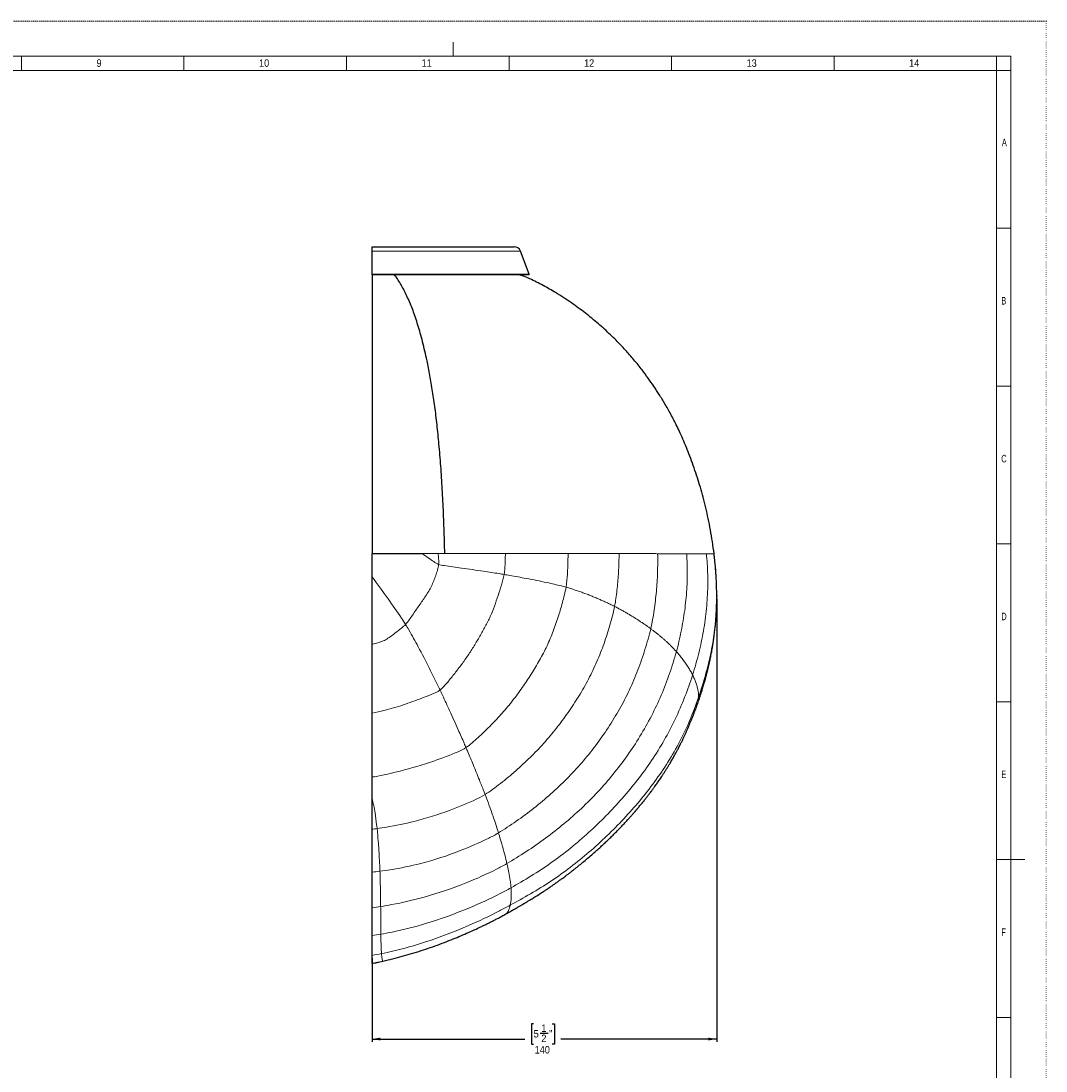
# Model space of a CAD drawing. Header units: millimetres. Extents: x 0 to 841, y 0 to 594.
# Tile 5 of 5: x 478 to 841, y 222 to 594. Entities that reach past the tile are written whole.
import ezdxf

# ---------------------------------------------------------------- set-up
doc = ezdxf.new("R2010")
doc.units = ezdxf.units.MM
doc.header["$PDSIZE"] = -1
doc.linetypes.add('SLD-Punti', pattern=[0.635, 0, -0.635])
doc.linetypes.add('SLD-Solido', pattern=[0])
doc.layers.add('FORMAT', color=7, linetype='SLD-Solido')
doc.styles.add('SLDTEXTSTYLE2', font='ARIALN.TTF', dxfattribs={"width": 0.87})
doc.styles.add('SLDTEXTSTYLE3', font='GOTHIC.TTF', dxfattribs={"width": 0.913})
doc.dimstyles.new('SLDDIMSTYLE0', dxfattribs={"dimtxt": 2.645833, "dimasz": 3, "dimexe": 0, "dimexo": 0.0625, "dimgap": 0.661458, "dimtad": 0, "dimdec": 1, "dimrnd": 1e-09, "dimzin": 12, "dimdsep": 46, "dimtxsty": 'SLDTEXTSTYLE3', "dimsah": 1, "dimcen": 0.09, "dimadec": 0, "dimazin": 3, "dimtfac": 1, "dimtdec": 1, "dimtofl": 0, "dimtmove": 0, "dimatfit": 3, "dimfxl": 1, "dimfrac": 2, "dimtolj": 1, "dimtzin": 12, "dimarcsym": 0})

# ---------------------------------------------------------------- blocks, each defined once
blk = doc.blocks.new('_D_3')
at = {"layer": 'FORMAT', "color": 7}
for p, q in [((724.34, 389.41), (724.34, 232.47)), ((602.25, 262.1), (602.25, 232.47)), ((659.51, 238.8), (658.71, 238.8)), ((658.71, 238.8), (658.71, 231.67)), ((666.07, 238.8), (666.88, 238.8)), ((666.88, 238.8), (666.88, 231.67)), ((661.85, 235.51), (664.59, 235.51)), ((602.25, 233.47), (656.39, 233.47)), ((658.71, 231.67), (659.51, 231.67)), ((666.88, 231.67), (666.07, 231.67)), ((724.34, 233.47), (669.19, 233.47))]:
    blk.add_line(p, q, dxfattribs=at)
for points in [[(602.25, 233.47), (605.25, 232.97), (605.25, 233.97)], [(724.34, 233.47), (721.34, 233.97), (721.34, 232.97)]]:
    blk.add_solid(points, dxfattribs=at)
at = {"layer": 'FORMAT', "color": 7, "attachment_point": 1, "style": 'SLDTEXTSTYLE3'}
for s, insert, char_height in [('1', (662.24, 238.66), 2.65), ('5', (659.51, 236.66), 2.65), ('2', (662.24, 235.05), 2.65), ('"', (664.98, 236.66), 2.65), ('140', (659.86, 230.99), 2.646)]:
    blk.add_mtext(s, dxfattribs=dict(at, insert=insert, char_height=char_height))

msp = doc.modelspace()

# ---------------------------------------------------------------- linework, layer by layer
at = {"color": 7, "linetype": 'SLD-Punti', "lineweight": 18}
for q in [(0, 594), (841, 0)]:
    msp.add_line((841, 594), q, dxfattribs=at)
at = {"color": 7, "linetype": 'SLD-Solido', "lineweight": 18}
for p, q in [((631, 586.5), (631, 581.5)), ((828.5, 581.5), (12.5, 581.5)), ((478.07, 576.5), (478.07, 581.5)), ((535.64, 576.5), (535.64, 581.5)), ((593.22, 576.5), (593.22, 581.5)), ((650.79, 576.5), (650.79, 581.5)), ((708.36, 576.5), (708.36, 581.5)), ((765.93, 576.5), (765.93, 581.5)), ((823.5, 576.5), (823.5, 581.5)), ((828.5, 12.5), (828.5, 581.5)), ((823.5, 576.5), (17.5, 576.5)), ((823.5, 17.5), (823.5, 576.5)), ((823.5, 576.5), (828.5, 576.5)), ((823.5, 520.6), (828.5, 520.6)), ((823.5, 464.7), (828.5, 464.7)), ((823.5, 408.8), (828.5, 408.8)), ((823.5, 352.9), (828.5, 352.9)), ((823.5, 297), (828.5, 297)), ((823.5, 297), (833.5, 297)), ((823.5, 241.1), (828.5, 241.1))]:
    msp.add_line(p, q, dxfattribs=at)
at = {"color": 7, "linetype": 'SLD-Solido', "lineweight": 25}
for p, q in [((602.25, 514.05), (652.61, 514.05)), ((602.25, 512.53), (602.25, 514.05)), ((602.25, 504.37), (602.25, 512.53)), ((657.95, 504.37), (654.81, 512.53)), ((602.25, 504.1), (602.25, 504.37)), ((657.76, 504.1), (602.25, 504.1)), ((649.59, 277.74), (649.65, 277.78)), ((606.07, 261.07), (610.41, 262.12))]:
    msp.add_line(p, q, dxfattribs=at)
at = {"color": 8, "linetype": 'SLD-Solido', "lineweight": 18}
for p, q in [((602.25, 512.53), (654.81, 512.53)), ((602.25, 504.37), (657.95, 504.37)), ((610.42, 262.13), (606.06, 261.07)), ((606.07, 261.07), (606.06, 261.07))]:
    msp.add_line(p, q, dxfattribs=at)
at = {"color": 7, "linetype": 'SLD-Solido', "lineweight": 25}
for centre, radius, start, end in [((652.61, 511.68), 2.36, 21, 90), ((657.76, 504.3), 0.2, 270, 21)]:
    msp.add_arc(centre, radius, start, end, dxfattribs=at)
for points, knots in [([(602.25, 504.06), (602.25, 503.89), (602.25, 503.29), (602.25, 502.1), (602.25, 500.51), (602.25, 498.76), (602.25, 496.97), (602.25, 495.15), (602.25, 493.31), (602.25, 491.33), (602.25, 489.21), (602.25, 486.94), (602.25, 484.6), (602.25, 482.21), (602.25, 479.81), (602.25, 477.3), (602.25, 474.66), (602.25, 471.88), (602.25, 468.92), (602.25, 465.82), (602.25, 462.56), (602.25, 459.18), (602.25, 455.68), (602.25, 452.05), (602.25, 448.25), (602.25, 444.29), (602.25, 440.16), (602.25, 435.94), (602.25, 431.68), (602.25, 427.39), (602.25, 423.09), (602.25, 418.72), (602.25, 414.32), (602.25, 409.89), (602.25, 406.91), (602.25, 405.43)], [0, 0, 0, 0, 0.015565, 0.053511, 0.091465, 0.129414, 0.167344, 0.199643, 0.231978, 0.264321, 0.296655, 0.328965, 0.361248, 0.38986, 0.418486, 0.447112, 0.475725, 0.504931, 0.534167, 0.563395, 0.59259, 0.621295, 0.650032, 0.678769, 0.707473, 0.73727, 0.767101, 0.796937, 0.826738, 0.85557, 0.884446, 0.913352, 0.942265, 0.971158, 1, 1, 1, 1]), ([(628.01, 405.43), (627.98, 406.9), (627.92, 409.84), (627.79, 414.23), (627.62, 418.58), (627.43, 422.89), (627.22, 427.13), (626.97, 431.29), (626.7, 435.36), (626.39, 439.36), (626.07, 443.16), (625.73, 446.76), (625.38, 450.16), (625, 453.47), (624.6, 456.69), (624.18, 459.81), (623.73, 462.82), (623.26, 465.72), (622.78, 468.5), (622.27, 471.16), (621.67, 474.04), (620.97, 477.14), (620.17, 480.4), (619.35, 483.47), (618.51, 486.35), (617.65, 489.03), (616.77, 491.5), (615.85, 493.83), (614.87, 496.03), (613.86, 498.14), (612.83, 500.09), (611.8, 501.87), (610.94, 503.2), (610.42, 503.88), (610.25, 504.1)], [0, 0, 0, 0, 0.028965, 0.057929, 0.086897, 0.115862, 0.14483, 0.173287, 0.201743, 0.230196, 0.258645, 0.28451, 0.310379, 0.336252, 0.362126, 0.388001, 0.413878, 0.439756, 0.465629, 0.491493, 0.517353, 0.554305, 0.591263, 0.628221, 0.665176, 0.702127, 0.739072, 0.776016, 0.816904, 0.857794, 0.898683, 0.939568, 0.980451, 1, 1, 1, 1]), ([(723.42, 405.28), (723.23, 406.73), (722.86, 409.57), (722.16, 413.75), (721.37, 417.76), (720.5, 421.61), (719.57, 425.29), (718.58, 428.82), (717.51, 432.29), (716.37, 435.7), (715.16, 439.04), (713.93, 442.2), (712.7, 445.18), (711.5, 447.9), (710.34, 450.36), (709.22, 452.6), (708.12, 454.68), (707.05, 456.63), (706.01, 458.43), (705, 460.12), (703.71, 462.19), (702.08, 464.68), (700.06, 467.58), (697.72, 470.71), (695.04, 474.04), (691.97, 477.54), (689.17, 480.48), (686.7, 482.9), (684.62, 484.85), (682.43, 486.79), (680.17, 488.69), (677.84, 490.55), (675.42, 492.37), (672.86, 494.2), (670.14, 496.02), (667.55, 497.65), (665.12, 499.09), (662.88, 500.35), (660.57, 501.6), (658.12, 502.74), (656.1, 503.58), (654.87, 503.98), (654.52, 504.1)], [0, 0, 0, 0, 0.034246, 0.067362, 0.099365, 0.130268, 0.160083, 0.188819, 0.216483, 0.24569, 0.27362, 0.300274, 0.325651, 0.349741, 0.370508, 0.390195, 0.408803, 0.426332, 0.442781, 0.458149, 0.47308, 0.500762, 0.528817, 0.557179, 0.593722, 0.630769, 0.668325, 0.690698, 0.713251, 0.736351, 0.760665, 0.783829, 0.807997, 0.833158, 0.859308, 0.886442, 0.906425, 0.926907, 0.947882, 0.969303, 0.991166, 1, 1, 1, 1]), ([(602.25, 405.43), (603.14, 405.43), (605.05, 405.43), (607.98, 405.43), (611.03, 405.43), (614.05, 405.43), (616.55, 405.43), (618.54, 405.43), (619.53, 405.43), (620.03, 405.43)], [0.2084025, 0.2084025, 0.2084025, 0.2084025, 0.2749108, 0.3512409, 0.427571, 0.5039011, 0.5802312, 0.6183962, 0.6565613, 0.6565613, 0.6565613, 0.6565613]), ([(602.25, 397.12), (602.25, 398.51), (602.25, 399.9), (602.25, 402.66), (602.25, 404.05), (602.25, 405.43)], [0, 0, 0, 0, 0.5, 0.5, 1, 1, 1, 1]), ([(717.46, 351.89), (717.67, 352.49), (718.07, 353.64), (718.61, 355.25), (719.05, 356.64), (719.42, 357.81), (719.7, 358.76), (719.9, 359.46), (720.04, 359.93), (720.12, 360.23), (720.2, 360.49), (720.28, 360.8), (720.4, 361.21), (720.59, 361.94), (720.85, 362.92), (721.15, 364.1), (721.41, 365.2), (721.64, 366.17), (721.83, 367), (721.97, 367.66), (722.1, 368.26), (722.23, 368.94), (722.4, 369.76), (722.57, 370.65), (722.73, 371.57), (722.88, 372.43), (723.01, 373.24), (723.12, 373.95), (723.22, 374.58), (723.29, 375.1), (723.36, 375.58), (723.43, 376.1), (723.52, 376.79), (723.63, 377.66), (723.74, 378.6), (723.83, 379.52), (723.92, 380.38), (723.99, 381.22), (724.06, 382.05), (724.11, 382.85), (724.16, 383.56), (724.2, 384.19), (724.23, 384.84), (724.27, 385.57), (724.3, 386.42), (724.34, 387.7), (724.36, 389.36), (724.36, 391.32), (724.33, 392.94), (724.29, 394.17), (724.26, 395.03), (724.22, 395.88), (724.17, 396.82), (724.1, 397.96), (724.02, 399.18), (723.92, 400.35), (723.83, 401.38), (723.75, 402.29), (723.67, 403.01), (723.62, 403.55), (723.57, 403.96), (723.53, 404.32), (723.49, 404.63), (723.46, 404.9), (723.44, 405.12), (723.42, 405.24), (723.42, 405.28)], [0, 0, 0, 0, 0.035431, 0.066548, 0.093355, 0.115856, 0.134053, 0.147948, 0.155848, 0.161094, 0.164959, 0.170717, 0.178532, 0.188406, 0.212303, 0.234663, 0.255385, 0.274258, 0.289966, 0.302279, 0.311364, 0.324106, 0.340373, 0.357392, 0.374445, 0.391531, 0.405909, 0.419481, 0.43111, 0.440791, 0.448845, 0.457395, 0.469847, 0.487338, 0.505268, 0.522133, 0.537933, 0.552668, 0.569003, 0.583662, 0.596614, 0.607859, 0.618671, 0.632104, 0.648272, 0.665607, 0.702572, 0.739704, 0.77371, 0.791378, 0.80719, 0.821322, 0.838136, 0.859147, 0.884353, 0.905311, 0.924437, 0.941255, 0.955766, 0.964159, 0.971529, 0.97838, 0.983811, 0.989796, 0.996541, 1, 1, 1, 1]), ([(602.25, 373.34), (602.25, 374.31), (602.25, 375.28), (602.25, 377.23), (602.25, 378.21), (602.25, 381.15), (602.25, 383.13), (602.25, 387.12), (602.25, 389.11), (602.25, 393.11), (602.25, 395.12), (602.25, 397.12)], [0, 0, 0, 0, 0.125, 0.125, 0.25, 0.25, 0.5, 0.5, 0.75, 0.75, 1, 1, 1, 1]), ([(602.25, 348.89), (602.25, 350.8), (602.25, 352.75), (602.25, 356.71), (602.25, 358.72), (602.25, 362.8), (602.25, 364.87), (602.25, 368.02), (602.25, 369.07), (602.25, 371.2), (602.25, 372.26), (602.25, 373.34)], [0, 0, 0, 0, 0.25, 0.25, 0.5, 0.5, 0.75, 0.75, 0.875, 0.875, 1, 1, 1, 1]), ([(649.67, 277.76), (650.14, 278.03), (651.05, 278.54), (652.35, 279.28), (653.5, 279.94), (654.5, 280.51), (655.32, 281), (655.95, 281.36), (656.38, 281.62), (656.68, 281.8), (656.9, 281.93), (657.1, 282.05), (657.33, 282.19), (657.64, 282.38), (658.08, 282.64), (658.64, 282.98), (659.28, 283.38), (660.32, 284.02), (661.75, 284.93), (663.31, 285.95), (664.64, 286.84), (665.75, 287.59), (666.85, 288.36), (667.92, 289.11), (668.91, 289.83), (669.75, 290.44), (670.44, 290.95), (671, 291.37), (671.47, 291.72), (671.85, 292.01), (672.15, 292.24), (672.44, 292.47), (672.81, 292.75), (673.31, 293.14), (673.95, 293.64), (674.72, 294.24), (675.59, 294.95), (676.74, 295.89), (678.13, 297.04), (679.68, 298.36), (681.17, 299.66), (682.57, 300.91), (683.88, 302.12), (685.11, 303.26), (686.25, 304.36), (687.38, 305.47), (688.52, 306.6), (689.65, 307.75), (690.73, 308.88), (691.76, 309.97), (692.7, 310.99), (693.54, 311.92), (694.29, 312.76), (694.84, 313.4), (695.22, 313.82), (695.41, 314.04), (695.58, 314.24), (695.73, 314.42), (695.87, 314.59), (696.04, 314.78), (696.26, 315.05), (696.57, 315.41), (696.96, 315.88), (697.42, 316.42), (697.9, 317.01), (698.37, 317.59), (698.81, 318.15), (699.34, 318.82), (699.93, 319.57), (700.57, 320.41), (701.19, 321.22), (701.78, 322.03), (702.36, 322.82), (702.87, 323.53), (703.33, 324.18), (703.75, 324.79), (704.19, 325.43), (704.66, 326.12), (705.16, 326.88), (705.68, 327.69), (706.22, 328.53), (706.76, 329.39), (707.3, 330.26), (707.8, 331.1), (708.25, 331.86), (708.64, 332.53), (709.02, 333.19), (709.43, 333.92), (709.88, 334.75), (710.39, 335.69), (710.86, 336.58), (711.25, 337.36), (711.54, 337.93), (711.77, 338.4), (711.98, 338.82), (712.22, 339.32), (712.55, 340), (712.95, 340.84), (713.38, 341.78), (713.82, 342.76), (714.24, 343.71), (714.64, 344.64), (715.02, 345.56), (715.44, 346.58), (715.89, 347.72), (716.39, 348.99), (716.92, 350.39), (717.27, 351.37), (717.46, 351.89)], [0, 0, 0, 0, 0.0159142, 0.0304828, 0.0434583, 0.054673, 0.0640218, 0.0714452, 0.0757308, 0.0789113, 0.0813908, 0.083172, 0.0858217, 0.0893495, 0.0937569, 0.1008102, 0.108319, 0.115893, 0.1365027, 0.1575849, 0.17036, 0.1833048, 0.19642, 0.2095477, 0.2214856, 0.2319817, 0.2398286, 0.2466123, 0.2523318, 0.2569861, 0.2605749, 0.263471, 0.2676685, 0.2740975, 0.2820867, 0.2915476, 0.3024828, 0.3148948, 0.3349473, 0.3551534, 0.3743952, 0.3926704, 0.4099766, 0.4263116, 0.4416734, 0.45606, 0.4727597, 0.4883436, 0.5034692, 0.5181428, 0.532364, 0.5436872, 0.5547056, 0.5652629, 0.568395, 0.57124, 0.573798, 0.5760687, 0.5780523, 0.5801822, 0.5835412, 0.5881811, 0.5941025, 0.6013037, 0.6088976, 0.616165, 0.6231059, 0.62972, 0.6409963, 0.6511726, 0.6602479, 0.6709147, 0.6803754, 0.6888515, 0.6963429, 0.7034845, 0.7105911, 0.7189539, 0.7278321, 0.7371742, 0.7469111, 0.7569689, 0.7669609, 0.776846, 0.7855413, 0.7926172, 0.7997553, 0.8077861, 0.8170538, 0.8275134, 0.8391693, 0.846519, 0.8529514, 0.8580342, 0.8617665, 0.8668822, 0.8741425, 0.8836728, 0.894009, 0.9044784, 0.9150812, 0.9242758, 0.933715, 0.9443177, 0.9562459, 0.9695015, 0.9840858, 1, 1, 1, 1]), ([(602.25, 326.21), (602.25, 327.06), (602.25, 327.92), (602.25, 329.66), (602.25, 330.54), (602.25, 332.33), (602.25, 333.24), (602.25, 335.08), (602.25, 336.01), (602.25, 337.91), (602.25, 338.87), (602.25, 340.81), (602.25, 341.8), (602.25, 343.78), (602.25, 344.79), (602.25, 346.82), (602.25, 347.85), (602.25, 348.89)], [0, 0, 0, 0, 0.125, 0.125, 0.25, 0.25, 0.375, 0.375, 0.5, 0.5, 0.625, 0.625, 0.75, 0.75, 0.875, 0.875, 1, 1, 1, 1]), ([(602.25, 318.75), (602.25, 319.95), (602.25, 321.17), (602.25, 323.03), (602.25, 323.66), (602.25, 324.93), (602.25, 325.57), (602.25, 326.21)], [0, 0, 0, 0, 0.5, 0.5, 0.75, 0.75, 1, 1, 1, 1]), ([(602.25, 307.75), (602.25, 309.47), (602.25, 311.25), (602.25, 314.91), (602.25, 316.79), (602.25, 318.75)], [0, 0, 0, 0, 0.5, 0.5, 1, 1, 1, 1]), ([(602.25, 292.6), (602.25, 293.18), (602.25, 293.76), (602.25, 294.95), (602.25, 295.54), (602.25, 297.35), (602.25, 298.57), (602.25, 301.09), (602.25, 302.38), (602.25, 305.03), (602.25, 306.37), (602.25, 307.75)], [0, 0, 0, 0, 0.125, 0.125, 0.25, 0.25, 0.5, 0.5, 0.75, 0.75, 1, 1, 1, 1]), ([(602.25, 279.99), (602.25, 280.93), (602.25, 281.9), (602.25, 283.88), (602.25, 284.89), (602.25, 286.98), (602.25, 288.06), (602.25, 289.73), (602.25, 290.3), (602.25, 291.44), (602.25, 292.01), (602.25, 292.6)], [0, 0, 0, 0, 0.25, 0.25, 0.5, 0.5, 0.75, 0.75, 0.875, 0.875, 1, 1, 1, 1]), ([(602.25, 270.12), (602.25, 270.83), (602.25, 271.56), (602.25, 273.08), (602.25, 273.86), (602.25, 275.49), (602.25, 276.33), (602.25, 278.11), (602.25, 279.03), (602.25, 279.99)], [0, 0, 0, 0, 0.25, 0.25, 0.5, 0.5, 0.75, 0.75, 1, 1, 1, 1]), ([(610.41, 262.12), (611.53, 262.42), (613.77, 263.01), (617.12, 263.99), (620.46, 265.04), (623.77, 266.16), (627.07, 267.36), (631.08, 268.91), (635.78, 270.88), (639.75, 272.7), (642.32, 273.94), (643.5, 274.52), (644.69, 275.12), (645.87, 275.72), (647.07, 276.34), (648.31, 277.01), (649.16, 277.48), (649.6, 277.72)], [0, 0, 0, 0, 0.082426, 0.165085, 0.247783, 0.330518, 0.413287, 0.496088, 0.635285, 0.774657, 0.805978, 0.837312, 0.86866, 0.900022, 0.931579, 0.96441, 1, 1, 1, 1]), ([(602.25, 263.1), (602.25, 263.32), (602.25, 263.55), (602.25, 264.02), (602.25, 264.26), (602.25, 265.03), (602.25, 265.58), (602.25, 267.35), (602.25, 268.67), (602.25, 270.12)], [0, 0, 0, 0, 0.125, 0.125, 0.25, 0.25, 0.5, 0.5, 1, 1, 1, 1]), ([(602.25, 260.24), (602.25, 260.25), (602.25, 260.27), (602.25, 260.35), (602.25, 260.41), (602.25, 260.61), (602.25, 260.81), (602.25, 261.3), (602.25, 261.6), (602.25, 262.11), (602.25, 262.3), (602.25, 262.68), (602.25, 262.89), (602.25, 263.1)], [0, 0, 0, 0, 0.125, 0.125, 0.25, 0.25, 0.5, 0.5, 0.75, 0.75, 0.875, 0.875, 1, 1, 1, 1]), ([(602.25, 260.24), (602.52, 260.29), (603.14, 260.42), (604.09, 260.63), (605.08, 260.85), (605.74, 260.99), (606.07, 261.07)], [0, 0, 0, 0, 0.211495, 0.473748, 0.736195, 1, 1, 1, 1])]:
    msp.add_open_spline(points, degree=3, knots=knots, dxfattribs=at)
at = {"color": 8, "linetype": 'SLD-Solido', "lineweight": 18}
for points, knots in [([(625.84, 401.55), (625.23, 401.79), (624.1, 402.55), (622.17, 403.88), (620.82, 404.85), (620.03, 405.43)], [0, 0, 0, 0, 0.0833333, 0.1666667, 0.2850115, 0.2850115, 0.2850115, 0.2850115]), ([(620.03, 405.43), (620.5, 405.43), (621.45, 405.43), (622.86, 405.43), (624.26, 405.43), (625.19, 405.43), (625.66, 405.43)], [0.0619815, 0.0619815, 0.0619815, 0.0619815, 0.0985867, 0.135192, 0.1717972, 0.2084025, 0.2084025, 0.2084025, 0.2084025]), ([(625.66, 405.43), (625.85, 405.43), (626.25, 405.43), (626.84, 405.43), (627.42, 405.43), (627.82, 405.43), (628.01, 405.43)], [0, 0, 0, 0, 0.01549536, 0.03099073, 0.0464861, 0.06198147, 0.06198147, 0.06198147, 0.06198147]), ([(625.66, 405.43), (625.73, 404.82), (625.86, 403.52), (625.91, 402.22), (625.84, 401.55)], [0.8413774, 0.8413774, 0.8413774, 0.8413774, 0.9166667, 1, 1, 1, 1]), ([(628.01, 405.43), (629.33, 405.43), (632.72, 405.43), (638.07, 405.43), (643.95, 405.43), (647.68, 405.42), (649.49, 405.42)], [0.53840097, 0.53840097, 0.53840097, 0.53840097, 0.54314726, 0.55071005, 0.55827285, 0.56583565, 0.56583565, 0.56583565, 0.56583565]), ([(649.49, 405.42), (649.49, 405.26), (649.46, 403.95), (649.38, 401.47), (649.25, 399.14), (649.05, 398.01)], [0.8219043, 0.8219043, 0.8219043, 0.8219043, 0.8333333, 0.9166667, 1, 1, 1, 1]), ([(671.71, 405.41), (671.7, 404.56), (671.64, 402.14), (671.46, 398.16), (671.24, 395.02), (670.98, 393.5)], [0.7877625, 0.7877625, 0.7877625, 0.7877625, 0.8333333, 0.9166667, 1, 1, 1, 1]), ([(671.71, 405.41), (673.43, 405.41), (676.73, 405.4), (681.39, 405.4), (685.02, 405.4), (687.78, 405.39), (689.11, 405.39), (689.76, 405.39)], [0.60025597, 0.60025597, 0.60025597, 0.60025597, 0.6090625, 0.61786902, 0.62667555, 0.63107881, 0.63548208, 0.63548208, 0.63548208, 0.63548208]), ([(689.76, 405.39), (689.76, 404.9), (689.74, 402.49), (689.56, 398.16), (689.05, 392.39), (688.56, 388.55), (688.19, 386.68)], [0.7286272, 0.7286272, 0.7286272, 0.7286272, 0.75, 0.8333333, 0.9166667, 1, 1, 1, 1]), ([(689.76, 405.39), (691.08, 405.39), (693.63, 405.38), (697.14, 405.38), (700.39, 405.37), (702.43, 405.37), (703.42, 405.36)], [0.63548208, 0.63548208, 0.63548208, 0.63548208, 0.64443202, 0.65338197, 0.66233192, 0.67128187, 0.67128187, 0.67128187, 0.67128187]), ([(703.42, 405.36), (703.42, 405.35), (703.48, 403.11), (703.45, 398.65), (703.04, 391.99), (702.25, 385.35), (701.47, 380.94), (700.98, 378.78)], [0.6659723, 0.6659723, 0.6659723, 0.6659723, 0.6666667, 0.75, 0.8333333, 0.9166667, 1, 1, 1, 1]), ([(703.42, 405.36), (703.92, 405.36), (704.89, 405.36), (706.29, 405.36), (707.65, 405.35), (708.97, 405.35), (710.24, 405.35), (711.47, 405.34), (712.62, 405.34), (713.34, 405.34), (713.7, 405.34)], [0.67128187, 0.67128187, 0.67128187, 0.67128187, 0.6758, 0.68031813, 0.68483626, 0.68935439, 0.69387252, 0.69839065, 0.70290878, 0.70742691, 0.70742691, 0.70742691, 0.70742691]), ([(713.7, 405.34), (713.81, 403.57), (713.99, 399.33), (713.83, 392.63), (713.09, 385.25), (711.83, 377.91), (710.72, 373.05), (710.07, 370.67)], [0.6071019, 0.6071019, 0.6071019, 0.6071019, 0.6666667, 0.75, 0.8333333, 0.9166667, 1, 1, 1, 1]), ([(713.7, 405.34), (713.97, 405.34), (714.49, 405.34), (715.26, 405.33), (716, 405.33), (716.48, 405.33), (716.71, 405.33)], [0.70742691, 0.70742691, 0.70742691, 0.70742691, 0.71085686, 0.7142868, 0.71771674, 0.72114668, 0.72114668, 0.72114668, 0.72114668]), ([(716.71, 405.33), (716.79, 405.33), (716.95, 405.33), (717.18, 405.33), (717.4, 405.32), (717.55, 405.32), (717.63, 405.32)], [0.721146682, 0.721146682, 0.721146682, 0.721146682, 0.722290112, 0.723433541, 0.724576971, 0.725720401, 0.725720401, 0.725720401, 0.725720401]), ([(717.63, 405.32), (717.93, 405.32), (718.5, 405.32), (719.31, 405.32), (720.06, 405.31), (720.5, 405.31), (720.72, 405.31)], [0.7257204, 0.7257204, 0.7257204, 0.7257204, 0.73029391, 0.73486743, 0.73944094, 0.74401445, 0.74401445, 0.74401445, 0.74401445]), ([(720.72, 405.31), (720.82, 404.18), (721.12, 400.38), (721.28, 393.91), (720.83, 385.92), (719.76, 377.99), (718.08, 370.15), (716.62, 364.99), (715.81, 362.45)], [0.5478357, 0.5478357, 0.5478357, 0.5478357, 0.5833333, 0.6666667, 0.75, 0.8333333, 0.9166667, 1, 1, 1, 1]), ([(723.42, 405.28), (723.48, 404.76), (723.86, 401.48), (724.33, 395.41), (724.39, 387.07), (723.78, 378.76), (722.47, 370.54), (720.47, 362.45), (718.82, 357.14), (717.91, 354.51)], [0.4843998, 0.4843998, 0.4843998, 0.4843998, 0.5, 0.5833333, 0.6666667, 0.75, 0.8333333, 0.9166667, 1, 1, 1, 1]), ([(720.72, 405.31), (720.76, 405.31), (720.84, 405.31), (720.97, 405.31), (721.08, 405.31), (721.16, 405.31), (721.2, 405.31)], [0.744014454, 0.744014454, 0.744014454, 0.744014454, 0.744904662, 0.745794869, 0.746685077, 0.747575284, 0.747575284, 0.747575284, 0.747575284]), ([(721.2, 405.31), (721.26, 405.31), (721.38, 405.3), (721.56, 405.3), (721.72, 405.3), (721.83, 405.3), (721.88, 405.3)], [0.747575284, 0.747575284, 0.747575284, 0.747575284, 0.749020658, 0.750466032, 0.751911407, 0.753356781, 0.753356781, 0.753356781, 0.753356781]), ([(721.88, 405.3), (721.88, 405.3), (721.89, 405.3), (721.91, 405.3), (721.93, 405.3), (721.94, 405.3), (721.94, 405.3)], [0.7533567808, 0.7533567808, 0.7533567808, 0.7533567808, 0.7535137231, 0.7536706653, 0.7538276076, 0.75398455, 0.75398455, 0.75398455, 0.75398455]), ([(721.94, 405.3), (721.98, 405.3), (722.05, 405.3), (722.15, 405.3), (722.24, 405.3), (722.3, 405.3), (722.33, 405.3)], [0.75398455, 0.75398455, 0.75398455, 0.75398455, 0.755000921, 0.756017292, 0.757033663, 0.758050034, 0.758050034, 0.758050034, 0.758050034]), ([(625.84, 401.55), (626.48, 401.3), (629.21, 400.93), (634.61, 400.17), (641.12, 399.25), (646.06, 398.48), (648.46, 398.11), (649.05, 398.01)], [0, 0, 0, 0, 0.083333, 0.333333, 0.666667, 0.916667, 1, 1, 1, 1]), ([(649.05, 398.01), (649.73, 397.89), (652.4, 397.43), (657.54, 396.47), (663.65, 395.29), (668.24, 394.19), (670.44, 393.65), (670.98, 393.5)], [0, 0, 0, 0, 0.083333, 0.333333, 0.666667, 0.916667, 1, 1, 1, 1]), ([(614.17, 380.32), (613.7, 381.08), (611.66, 384.06), (607.78, 389.7), (604.21, 394.55), (602.25, 397.12)], [0, 0, 0, 0, 0.0833333, 0.3333333, 0.622927, 0.622927, 0.622927, 0.622927]), ([(614.17, 380.32), (613.72, 379.84), (612.69, 379.01), (611.13, 377.77), (609.55, 376.53), (607.93, 375.37), (606.19, 374.39), (604.31, 373.75), (602.97, 373.48), (602.28, 373.35), (602.25, 373.34)], [0, 0, 0, 0, 0.0833333, 0.1666667, 0.25, 0.3333333, 0.4166667, 0.5, 0.5833333, 0.58756, 0.58756, 0.58756, 0.58756]), ([(614.17, 380.32), (614.58, 379.67), (616.05, 377.01), (619, 371.75), (622.4, 365.25), (624.84, 360.18), (626.04, 357.7), (626.35, 357.09)], [0, 0, 0, 0, 0.083333, 0.333333, 0.666667, 0.916667, 1, 1, 1, 1]), ([(626.35, 357.09), (625.43, 356.39), (623.26, 355.49), (618.85, 353.74), (613.3, 351.76), (607.4, 349.93), (603.67, 349.16), (602.25, 348.89)], [0, 0, 0, 0, 0.0833333, 0.1666667, 0.3333333, 0.5, 0.602145, 0.602145, 0.602145, 0.602145]), ([(635.53, 336.66), (635.31, 337.17), (634.44, 339.25), (632.57, 343.52), (630.02, 349.16), (627.8, 353.97), (626.65, 356.47), (626.35, 357.09)], [0, 0, 0, 0, 0.083333, 0.333333, 0.666667, 0.916667, 1, 1, 1, 1]), ([(717.44, 351.89), (717.49, 352.04), (717.68, 352.53), (717.85, 353.39), (717.89, 354.14), (717.91, 354.51)], [0, 0, 0, 0, 0.1780595, 0.589038, 1, 1, 1, 1]), ([(635.53, 336.66), (634.62, 336.02), (630.9, 334.41), (623.16, 331.47), (613.23, 328.51), (605.88, 326.88), (602.55, 326.27), (602.25, 326.21)], [0, 0, 0, 0, 0.0833333, 0.3333333, 0.6666667, 0.9166667, 0.9413446, 0.9413446, 0.9413446, 0.9413446]), ([(642.31, 320.05), (642.15, 320.47), (641.51, 322.14), (640.14, 325.62), (638.26, 330.22), (636.63, 334.12), (635.76, 336.15), (635.53, 336.66)], [0, 0, 0, 0, 0.083333, 0.333333, 0.666667, 0.916667, 1, 1, 1, 1]), ([(642.31, 320.05), (641.21, 319.34), (637.2, 317.43), (628.99, 313.99), (618.3, 310.65), (609.56, 308.83), (605.17, 308.15), (604.07, 307.99)], [0, 0, 0, 0, 0.083333, 0.333333, 0.666667, 0.916667, 1, 1, 1, 1]), ([(647.05, 306.48), (646.95, 306.82), (646.52, 308.18), (645.62, 310.99), (644.28, 314.8), (643.09, 317.99), (642.47, 319.64), (642.31, 320.05)], [0, 0, 0, 0, 0.083333, 0.333333, 0.666667, 0.916667, 1, 1, 1, 1]), ([(604.07, 307.99), (604.01, 308.45), (603.73, 310.27), (603.36, 313.79), (602.7, 316.99), (602.25, 318.75)], [0, 0, 0, 0, 0.0833333, 0.3333333, 0.623254, 0.623254, 0.623254, 0.623254]), ([(605.06, 292.91), (605.05, 293.3), (604.97, 294.85), (604.84, 298.01), (604.57, 302.18), (604.27, 305.72), (604.12, 307.54), (604.07, 307.99)], [0, 0, 0, 0, 0.083333, 0.333333, 0.666667, 0.916667, 1, 1, 1, 1]), ([(647.05, 306.48), (645.8, 305.72), (641.43, 303.53), (632.48, 299.54), (620.77, 295.73), (611.13, 293.78), (606.28, 293.07), (605.06, 292.91)], [0, 0, 0, 0, 0.083333, 0.333333, 0.666667, 0.916667, 1, 1, 1, 1]), ([(650.05, 295.62), (649.98, 295.89), (649.72, 296.99), (649.14, 299.28), (648.33, 302.26), (647.57, 304.82), (647.16, 306.15), (647.05, 306.48)], [0, 0, 0, 0, 0.083333, 0.333333, 0.666667, 0.916667, 1, 1, 1, 1]), ([(650.05, 295.62), (648.69, 294.82), (644.05, 292.41), (634.48, 288.1), (622.03, 283.87), (611.78, 281.5), (606.61, 280.59), (605.31, 280.39)], [0, 0, 0, 0, 0.083333, 0.333333, 0.666667, 0.916667, 1, 1, 1, 1]), ([(651.51, 287.05), (651.49, 287.26), (651.4, 288.09), (651.19, 289.83), (650.79, 292.2), (650.35, 294.27), (650.11, 295.35), (650.05, 295.62)], [0, 0, 0, 0, 0.083333, 0.333333, 0.666667, 0.916667, 1, 1, 1, 1]), ([(605.31, 280.39), (605.31, 280.7), (605.3, 281.95), (605.28, 284.54), (605.21, 287.99), (605.13, 290.98), (605.08, 292.52), (605.06, 292.91)], [0, 0, 0, 0, 0.083333, 0.333333, 0.666667, 0.916667, 1, 1, 1, 1]), ([(651.51, 287.05), (650.11, 286.25), (645.3, 283.7), (635.41, 279.18), (622.6, 274.51), (612.04, 271.83), (606.69, 270.82), (605.34, 270.6)], [0, 0, 0, 0, 0.083333, 0.333333, 0.666667, 0.916667, 1, 1, 1, 1]), ([(651.18, 280.86), (651.21, 280.99), (651.33, 281.54), (651.53, 282.73), (651.62, 284.46), (651.58, 286.01), (651.53, 286.84), (651.51, 287.05)], [0, 0, 0, 0, 0.083333, 0.333333, 0.666667, 0.916667, 1, 1, 1, 1]), ([(605.34, 270.6), (605.34, 270.84), (605.35, 271.79), (605.35, 273.78), (605.34, 276.48), (605.34, 278.84), (605.32, 280.08), (605.31, 280.39)], [0, 0, 0, 0, 0.083333, 0.333333, 0.666667, 0.916667, 1, 1, 1, 1]), ([(651.18, 280.86), (649.76, 280.08), (644.99, 277.55), (635.2, 272.97), (622.6, 268.07), (612.19, 265.16), (606.91, 263.98), (605.59, 263.72)], [0, 0, 0, 0, 0.083333, 0.333333, 0.666667, 0.916667, 1, 1, 1, 1]), ([(649.65, 277.78), (649.73, 277.83), (649.97, 277.96), (650.27, 278.35), (650.61, 278.99), (650.93, 279.83), (651.09, 280.51), (651.18, 280.86)], [0, 0, 0, 0, 0.1048569, 0.3102905, 0.5157319, 0.7578651, 1, 1, 1, 1]), ([(605.59, 263.72), (605.58, 263.86), (605.56, 264.44), (605.49, 265.73), (605.42, 267.64), (605.39, 269.42), (605.35, 270.36), (605.34, 270.6)], [0, 0, 0, 0, 0.083333, 0.333333, 0.666667, 0.916667, 1, 1, 1, 1]), ([(606.06, 261.07), (604.81, 260.78), (603.54, 260.51), (602.27, 260.24), (602.25, 260.24)], [0, 0, 0, 0, 0.08333333, 0.08472485, 0.08472485, 0.08472485, 0.08472485]), ([(606.06, 261.07), (606.05, 261.07), (606.04, 261.11), (605.94, 261.38), (605.79, 262.16), (605.68, 263.06), (605.6, 263.59), (605.59, 263.72)], [0, 0, 0, 0, 0.083333, 0.333333, 0.666667, 0.916667, 1, 1, 1, 1])]:
    msp.add_open_spline(points, degree=3, knots=knots, dxfattribs=at)
for points in [[(649.49, 405.42), (651.55, 405.42), (655.53, 405.42), (661.19, 405.42), (666.59, 405.41), (670.03, 405.41), (671.71, 405.41)], [(722.33, 405.3), (722.51, 405.3), (722.82, 405.29), (723.15, 405.29), (723.37, 405.28), (723.42, 405.28), (723.42, 405.28)], [(625.84, 401.55), (625.76, 400.89), (625.43, 399.57), (624.84, 397.62), (624.15, 395.7), (623.33, 393.85), (622.35, 392.07), (621.26, 390.35), (620.1, 388.67), (618.92, 387), (617.76, 385.31), (616.6, 383.63), (615.43, 381.94), (614.64, 380.82), (614.17, 380.32)], [(626.35, 357.09), (627.36, 357.85), (629.06, 359.87), (631.55, 362.95), (633.97, 366.11), (636.29, 369.34), (638.42, 372.7), (640.45, 376.11), (642.42, 379.55), (644.21, 383.07), (645.66, 386.75), (646.92, 390.49), (648.1, 394.23), (648.82, 396.73), (649.05, 398.01)], [(635.53, 336.66), (636.99, 337.69), (639.85, 340.2), (643.98, 344.17), (647.94, 348.34), (651.67, 352.73), (655.11, 357.34), (658.32, 362.12), (661.32, 367), (664.01, 372.03), (666.24, 377.29), (668.14, 382.65), (669.76, 388.05), (670.67, 391.65), (670.98, 393.5)], [(670.98, 393.5), (671.54, 393.34), (672.63, 393), (674.23, 392.48), (675.79, 391.95), (677.31, 391.41), (678.79, 390.85), (680.24, 390.28), (681.65, 389.69), (683.02, 389.1), (684.37, 388.5), (685.68, 387.9), (686.96, 387.29), (687.79, 386.89), (688.19, 386.68)], [(642.31, 320.05), (644.07, 321.2), (647.81, 323.94), (653.18, 328.37), (658.29, 333.12), (663.13, 338.15), (667.61, 343.49), (671.75, 349.09), (675.57, 354.89), (679.02, 360.88), (681.97, 367.14), (684.5, 373.55), (686.62, 380.06), (687.75, 384.44), (688.19, 386.68)], [(688.19, 386.68), (688.61, 386.47), (689.42, 386.04), (690.6, 385.39), (691.75, 384.75), (692.88, 384.1), (693.98, 383.44), (695.06, 382.77), (696.11, 382.11), (697.14, 381.44), (698.14, 380.78), (699.11, 380.11), (700.06, 379.44), (700.67, 379), (700.98, 378.78)], [(647.05, 306.48), (649.06, 307.7), (653.4, 310.56), (659.65, 315.2), (665.62, 320.22), (671.3, 325.55), (676.59, 331.26), (681.46, 337.31), (685.94, 343.63), (689.98, 350.21), (693.51, 357.08), (696.53, 364.17), (699.02, 371.41), (700.4, 376.29), (700.98, 378.78)], [(700.98, 378.78), (701.28, 378.56), (701.88, 378.1), (702.76, 377.43), (703.61, 376.75), (704.44, 376.08), (705.24, 375.4), (706.01, 374.72), (706.76, 374.05), (707.48, 373.37), (708.16, 372.69), (708.82, 372.02), (709.46, 371.34), (709.87, 370.89), (710.07, 370.67)], [(650.05, 295.62), (652.21, 296.89), (656.92, 299.79), (663.73, 304.53), (670.26, 309.64), (676.5, 315.1), (682.34, 320.96), (687.74, 327.21), (692.72, 333.77), (697.26, 340.63), (701.29, 347.81), (704.79, 355.23), (707.73, 362.86), (709.35, 368.04), (710.07, 370.67)], [(710.07, 370.67), (710.27, 370.44), (710.67, 369.98), (711.25, 369.29), (711.8, 368.6), (712.34, 367.92), (712.86, 367.23), (713.35, 366.54), (713.82, 365.85), (714.27, 365.17), (714.69, 364.48), (715.08, 363.8), (715.46, 363.12), (715.69, 362.67), (715.81, 362.45)], [(651.51, 287.05), (653.76, 288.33), (658.69, 291.18), (665.81, 295.86), (672.59, 301.02), (679.04, 306.56), (685.18, 312.44), (690.98, 318.65), (696.39, 325.18), (701.36, 332.04), (705.83, 339.24), (709.75, 346.73), (713.07, 354.48), (714.95, 359.77), (715.81, 362.45)], [(715.81, 362.45), (715.92, 362.22), (716.14, 361.76), (716.44, 361.08), (716.72, 360.4), (716.97, 359.73), (717.2, 359.06), (717.4, 358.39), (717.57, 357.73), (717.71, 357.07), (717.81, 356.42), (717.88, 355.77), (717.91, 355.14), (717.92, 354.72), (717.91, 354.51)], [(651.18, 280.86), (653.44, 282.1), (658.43, 284.85), (665.69, 289.32), (672.62, 294.28), (679.21, 299.66), (685.52, 305.39), (691.51, 311.44), (697.14, 317.8), (702.38, 324.5), (707.18, 331.52), (711.44, 338.86), (715.01, 346.55), (717, 351.84), (717.91, 354.51)], [(604.07, 307.99), (603.46, 307.91), (602.85, 307.83), (602.25, 307.75)], [(605.06, 292.91), (604.13, 292.79), (603.19, 292.69), (602.25, 292.6)], [(605.31, 280.39), (604.29, 280.24), (603.27, 280.11), (602.25, 279.99)], [(605.34, 270.6), (604.31, 270.43), (603.28, 270.27), (602.25, 270.12)], [(605.59, 263.72), (604.48, 263.5), (603.36, 263.3), (602.25, 263.1)]]:
    msp.add_open_spline(points, degree=3, dxfattribs=at)
at = {"layer": 'FORMAT', "color": 7}
msp.add_point((724.34, 390.41), dxfattribs=at)

# ---------------------------------------------------------------- texts
at = {"color": 7, "linetype": 'Continuous', "lineweight": 0, "attachment_point": 1}
for s, insert, char_height, style in [('9', (504.66, 580.42), 2.65, 'SLDTEXTSTYLE3'), ('10', (562.23, 580.42), 2.646, 'SLDTEXTSTYLE3'), ('11', (619.8, 580.42), 2.646, 'SLDTEXTSTYLE3'), ('12', (677.37, 580.42), 2.646, 'SLDTEXTSTYLE3'), ('13', (734.94, 580.42), 2.646, 'SLDTEXTSTYLE3'), ('14', (792.51, 580.42), 2.646, 'SLDTEXTSTYLE3'), ('A', (825.36, 552.3), 2.65, 'SLDTEXTSTYLE2'), ('B', (825.15, 496.25), 2.65, 'SLDTEXTSTYLE2'), ('C', (825.15, 440.35), 2.65, 'SLDTEXTSTYLE2'), ('D', (825.15, 384.45), 2.65, 'SLDTEXTSTYLE2'), ('E', (825.15, 328.55), 2.65, 'SLDTEXTSTYLE2'), ('F', (825.15, 272.65), 2.65, 'SLDTEXTSTYLE2')]:
    msp.add_mtext(s, dxfattribs=dict(at, insert=insert, char_height=char_height, style=style))

# ---------------------------------------------------------------- dimensions: what is measured, and where the dimension line sits
at = {"layer": 'FORMAT', "color": 7}
dim = msp.add_linear_dim(base=(602.25, 233.47), p1=(724.34, 390.41), p2=(602.25, 263.1), dimstyle='SLDDIMSTYLE0', dxfattribs=at)
dim.commit()
dim.dimension.update_dxf_attribs({"geometry": '_D_3', "text_midpoint": (662.79, 233.47), "dimtype": 160})

doc.saveas('drawing.dxf')
